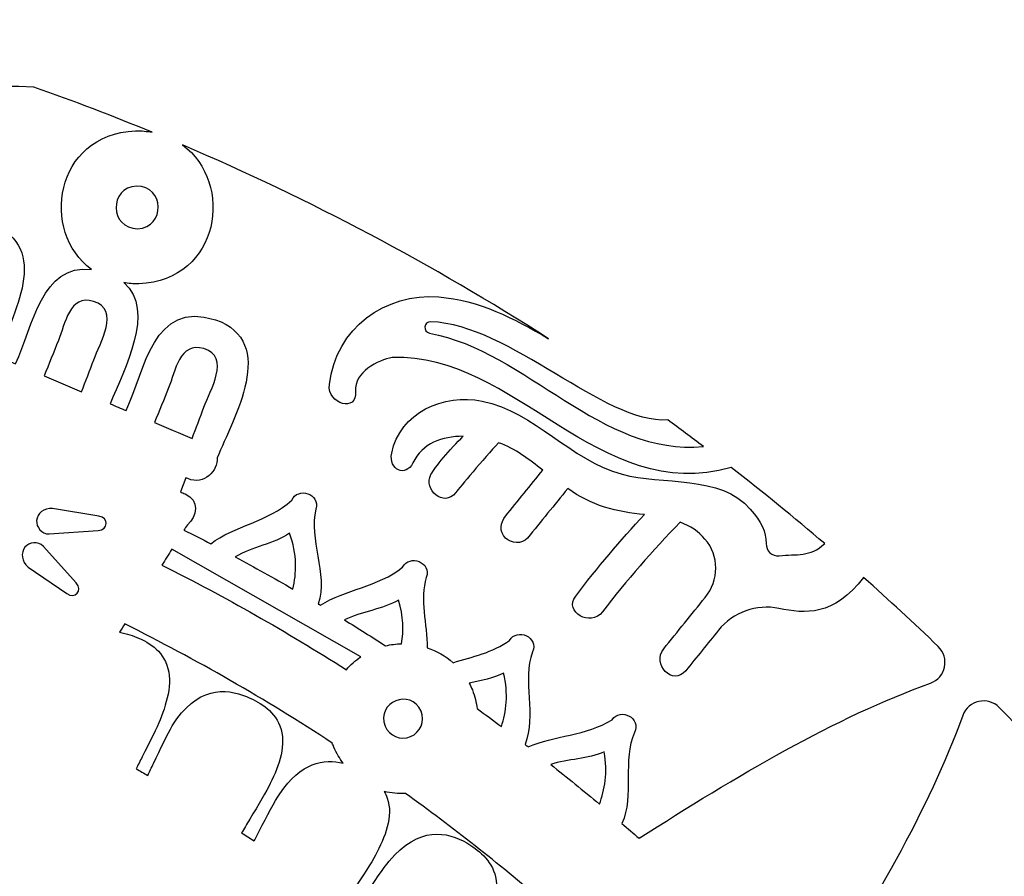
# Model space of a CAD drawing. Header units: millimetres. Extents: x -482 to 545, y -423 to 387.
# Tile 112 of 256: x 69 to 114, y -149 to -110. Entities that reach past the tile are written whole.
import ezdxf

# ---------------------------------------------------------------- set-up
doc = ezdxf.new("R2010")
doc.units = ezdxf.units.MM
doc.header["$MEASUREMENT"] = 0
doc.layers.add('Layer 1', color=7, linetype='Continuous')

msp = doc.modelspace()

# ---------------------------------------------------------------- linework, layer by layer
at = {"layer": 'Layer 1'}
for points, knots in [([(164.8517, -164.9184), (157.5595, -147.6771), (147.1194, -132.193), (133.8228, -118.8958), (133.8228, -118.8958), (120.5256, -105.5989), (105.0414, -95.1591), (87.8001, -87.8665), (87.8001, -87.8665), (69.9489, -80.3163), (50.9871, -76.488), (31.4411, -76.488), (31.4411, -76.488), (11.8951, -76.488), (-7.0667, -80.3163), (-24.9177, -87.8665), (-24.9177, -87.8665), (-42.159, -95.1591), (-57.6431, -105.5989), (-70.9402, -118.8958), (-70.9402, -118.8958), (-84.2368, -132.193), (-94.6769, -147.6771), (-101.9695, -164.9184), (-101.9695, -164.9184), (-109.5197, -182.7694), (-113.348, -201.7312), (-113.348, -221.2772), (-113.348, -221.2772), (-113.348, -240.8235), (-109.5197, -259.7853), (-101.9695, -277.6359), (-101.9695, -277.6359), (-94.6769, -294.8775), (-84.2368, -310.3617), (-70.9402, -323.6589), (-70.9402, -323.6589), (-59.3276, -335.2717), (-46.0452, -344.7025), (-31.382, -351.7633), (-31.382, -351.7633), (-31.382, -351.7637), (-31.3823, -351.7644), (-31.3823, -351.7644), (-31.3823, -351.7644), (-31.3594, -351.7757), (-31.3361, -351.7862), (-31.3128, -351.7975), (-31.3128, -351.7975), (-31.2811, -351.8127), (-31.2493, -351.8289), (-31.2172, -351.8445), (-31.2172, -351.8445), (-31.2169, -351.8441), (-31.2169, -351.8434), (-31.2165, -351.843), (-31.2165, -351.843), (-30.6909, -352.0956), (-30.1645, -352.3468), (-29.635, -352.593), (-29.635, -352.593), (-29.8026, -352.7423), (-29.9751, -352.8629), (-30.1095, -352.9335), (-30.1095, -352.9335), (-31.0398, -353.4245), (-29.4949, -354.5171), (-28.3325, -354.0334), (-28.3325, -354.0334), (-28.0168, -353.9022), (-27.7572, -353.736), (-27.5353, -353.548), (-27.5353, -353.548), (-27.156, -353.7173), (-26.7764, -353.8863), (-26.3954, -354.0525), (-26.3954, -354.0525), (-26.5535, -354.1809), (-26.7147, -354.3001), (-26.8777, -354.4056), (-26.8777, -354.4056), (-28.1636, -355.2378), (-26.986, -356.4602), (-25.6931, -355.6238), (-25.6931, -355.6238), (-25.2891, -355.3627), (-24.9215, -355.0999), (-24.5896, -354.8247), (-24.5896, -354.8247), (-24.1468, -355.0106), (-23.7034, -355.1948), (-23.2592, -355.3765), (-23.2592, -355.3765), (-24.5698, -356.1318), (-23.8928, -357.7863), (-22.3089, -356.9947), (-22.3089, -356.9947), (-21.8421, -356.7611), (-21.4562, -356.505), (-21.1302, -356.2252), (-21.1302, -356.2252), (-20.7337, -356.3801), (-20.3368, -356.5329), (-19.9396, -356.6839), (-19.9396, -356.6839), (-20.0543, -356.7812), (-20.1714, -356.8747), (-20.2956, -356.9604), (-20.2956, -356.9604), (-21.7846, -357.9927), (-21.278, -359.3188), (-19.8567, -358.7406), (-19.8567, -358.7406), (-19.082, -358.4255), (-18.4114, -357.9898), (-17.8476, -357.4614), (-17.8476, -357.4614), (-16.663, -357.8907), (-15.4741, -358.3045), (-14.2807, -358.7021), (-14.2807, -358.7021), (-13.7956, -359.7185), (-13.0848, -360.5884), (-12.0483, -361.174), (-12.0483, -361.174), (-10.4961, -362.051), (-8.5773, -362.2331), (-6.8378, -362.4359), (-6.8378, -362.4359), (-4.8478, -362.6684), (-3.3799, -362.7869), (-1.454, -362.7135), (-1.454, -362.7135), (-1.5892, -362.825), (-1.7275, -362.9393), (-1.8742, -363.0582), (-1.8742, -363.0582), (-2.2626, -363.3753), (-2.0386, -363.8643), (-1.345, -363.5934), (-1.345, -363.5934), (-0.4116, -363.2293), (0.4527, -362.831), (1.2659, -362.372), (1.2659, -362.372), (2.0896, -362.5453), (2.9648, -362.5872), (3.8154, -362.5689), (3.8154, -362.5689), (3.0978, -363.1153), (2.2755, -363.5976), (1.2899, -363.9888), (1.2899, -363.9888), (0.8376, -364.1687), (0.9829, -364.6326), (1.413, -364.5748), (1.413, -364.5748), (2.4346, -364.4369), (3.4443, -364.1913), (4.401, -363.8407), (4.401, -363.8407), (5.1665, -364.0125), (5.98, -364.0671), (6.7791, -364.0619), (6.7791, -364.0619), (6.2397, -364.3282), (5.5997, -364.5914), (4.8106, -364.8722), (4.8106, -364.8722), (4.5008, -364.99), (4.5929, -365.4962), (4.9482, -365.45), (4.9482, -365.45), (6.7403, -365.2183), (8.4576, -365.1431), (9.9654, -364.4848), (9.9654, -364.4848), (10.4197, -364.5529), (10.8748, -364.6171), (11.3303, -364.6803), (11.3303, -364.6803), (11.0269, -364.9357), (10.7203, -365.178), (10.4152, -365.4038), (10.4152, -365.4038), (9.9424, -365.7545), (10.074, -366.4974), (10.7478, -366.5384), (10.7478, -366.5384), (12.1618, -366.6234), (19.1492, -367.8909), (22.6354, -367.9234), (22.6354, -367.9234), (22.6336, -368.2257), (22.9268, -368.5188), (23.2337, -368.2966), (23.2337, -368.2966), (23.662, -368.0003), (24.0444, -367.6993), (24.4014, -367.3903), (24.4014, -367.3903), (24.6198, -367.4083), (24.8378, -367.427), (25.0558, -367.4432), (25.0558, -367.4432), (24.9556, -367.536), (24.8547, -367.6291), (24.7496, -367.7226), (24.7496, -367.7226), (24.3485, -368.0821), (24.9408, -368.6705), (25.3401, -368.3132), (25.3401, -368.3132), (25.6386, -368.0465), (25.9162, -367.7837), (26.1797, -367.5177), (26.1797, -367.5177), (26.409, -367.5318), (26.6387, -367.5452), (26.868, -367.5575), (26.868, -367.5575), (26.765, -367.65), (26.6581, -367.7389), (26.5473, -367.8249), (26.5473, -367.8249), (26.1229, -368.1537), (26.7177, -368.7404), (27.1379, -368.4155), (27.1379, -368.4155), (27.4494, -368.1742), (27.7288, -367.9029), (27.9821, -367.6119), (27.9821, -367.6119), (28.1186, -367.6171), (28.2548, -367.621), (28.391, -367.6263), (28.391, -367.6263), (28.3285, -367.705), (28.265, -367.784), (28.1983, -367.8609), (28.1983, -367.8609), (27.848, -368.2656), (28.4365, -368.8582), (28.7885, -368.4515), (28.7885, -368.4515), (29.0065, -368.2003), (29.1953, -367.9354), (29.3657, -367.6612), (29.3657, -367.6612), (30.7524, -367.6979), (32.1392, -367.7029), (33.5256, -367.6754), (33.5256, -367.6754), (33.6939, -367.9445), (33.8798, -368.2045), (34.0936, -368.4515), (34.0936, -368.4515), (34.446, -368.8582), (35.0345, -368.2656), (34.6838, -367.8609), (34.6838, -367.8609), (34.6228, -367.7904), (34.5649, -367.7173), (34.5067, -367.645), (34.5067, -367.645), (34.6439, -367.6411), (34.7808, -367.6369), (34.9173, -367.632), (34.9173, -367.632), (35.1668, -367.9156), (35.4405, -368.1798), (35.7446, -368.4155), (35.7446, -368.4155), (36.1644, -368.7404), (36.7595, -368.1537), (36.3352, -367.8249), (36.3352, -367.8249), (36.2357, -367.748), (36.1408, -367.6679), (36.048, -367.5857), (36.048, -367.5857), (36.2759, -367.5748), (36.5041, -367.5607), (36.732, -367.548), (36.732, -367.548), (36.9867, -367.8038), (37.2552, -368.0564), (37.542, -368.3132), (37.542, -368.3132), (37.9417, -368.6705), (38.534, -368.0821), (38.1326, -367.7226), (38.1326, -367.7226), (38.0415, -367.6415), (37.9548, -367.5607), (37.8673, -367.4806), (37.8673, -367.4806), (38.0863, -367.4655), (38.3051, -367.4457), (38.5241, -367.4288), (38.5241, -367.4288), (38.8688, -367.7244), (39.2382, -368.0126), (39.6488, -368.2966), (39.6488, -368.2966), (39.9557, -368.5188), (40.2489, -368.2257), (40.2468, -367.9234), (40.2468, -367.9234), (43.7333, -367.8909), (50.7204, -366.6234), (52.1347, -366.5384), (52.1347, -366.5384), (52.8085, -366.4974), (52.9401, -365.7545), (52.4673, -365.4038), (52.4673, -365.4038), (52.1622, -365.178), (51.8556, -364.9357), (51.5522, -364.6803), (51.5522, -364.6803), (52.0073, -364.6171), (52.4627, -364.5529), (52.9171, -364.4848), (52.9171, -364.4848), (52.9171, -364.4848), (57.9343, -365.45), (57.9343, -365.45), (57.9343, -365.45), (58.2896, -365.4962), (58.3816, -364.99), (58.0719, -364.8722), (58.0719, -364.8722), (57.2827, -364.5914), (56.6425, -364.3282), (56.1034, -364.0619), (56.1034, -364.0619), (56.9025, -364.0671), (57.716, -364.0125), (58.4815, -363.8407), (58.4815, -363.8407), (59.4382, -364.1913), (60.4475, -364.4369), (61.4695, -364.5748), (61.4695, -364.5748), (61.8995, -364.6326), (62.0445, -364.1687), (61.5923, -363.9888), (61.5923, -363.9888), (60.607, -363.5976), (59.7846, -363.1153), (59.0671, -362.5689), (59.0671, -362.5689), (59.9176, -362.5872), (60.7929, -362.5453), (61.6166, -362.372), (61.6166, -362.372), (62.4298, -362.831), (63.2937, -363.2293), (64.2272, -363.5934), (64.2272, -363.5934), (64.9211, -363.8643), (65.1448, -363.3753), (64.7563, -363.0582), (64.7563, -363.0582), (64.6099, -362.9393), (64.4717, -362.825), (64.3365, -362.7135), (64.3365, -362.7135), (66.262, -362.7869), (67.7299, -362.6684), (69.7203, -362.4359), (69.7203, -362.4359), (71.4598, -362.2331), (73.3782, -362.051), (74.9308, -361.174), (74.9308, -361.174), (75.9673, -360.5884), (76.6781, -359.7185), (77.1632, -358.7021), (77.1632, -358.7021), (78.3563, -358.3045), (79.5455, -357.8907), (80.7301, -357.4614), (80.7301, -357.4614), (81.2939, -357.9898), (81.9645, -358.4255), (82.7392, -358.7406), (82.7392, -358.7406), (84.1605, -359.3188), (84.6668, -357.9927), (83.1777, -356.9604), (83.1777, -356.9604), (83.0539, -356.8747), (82.9364, -356.7812), (82.8221, -356.6839), (82.8221, -356.6839), (83.2193, -356.5329), (83.6162, -356.3801), (84.0124, -356.2252), (84.0124, -356.2252), (84.3387, -356.505), (84.7246, -356.7611), (85.1913, -356.9947), (85.1913, -356.9947), (86.775, -357.7863), (87.4519, -356.1318), (86.1417, -355.3765), (86.1417, -355.3765), (86.5855, -355.1948), (87.029, -355.0106), (87.4721, -354.8247), (87.4721, -354.8247), (87.804, -355.0999), (88.1716, -355.3627), (88.5755, -355.6238), (88.5755, -355.6238), (89.8681, -356.4602), (91.046, -355.2378), (89.7598, -354.4056), (89.7598, -354.4056), (89.5968, -354.3001), (89.436, -354.1809), (89.2779, -354.0525), (89.2779, -354.0525), (89.6589, -353.8863), (90.0385, -353.7173), (90.4174, -353.548), (90.4174, -353.548), (90.6396, -353.736), (90.8993, -353.9022), (91.2147, -354.0334), (91.2147, -354.0334), (92.3774, -354.5171), (93.9222, -353.4245), (92.9916, -352.9335), (92.9916, -352.9335), (92.8572, -352.8629), (92.6851, -352.7423), (92.5175, -352.593), (92.5175, -352.593), (107.8743, -345.4482), (121.7501, -335.7317), (133.8228, -323.6589), (133.8228, -323.6589), (147.1194, -310.3617), (157.5595, -294.8775), (164.8517, -277.6359), (164.8517, -277.6359), (172.4022, -259.7853), (176.2306, -240.8235), (176.2306, -221.2772), (176.2306, -221.2772), (176.2306, -201.7312), (172.4022, -182.7694), (164.8517, -164.9184)], [0, 0, 0, 0, 0.0086957, 0.0086957, 0.0086957, 0.0086957, 0.0173913, 0.0173913, 0.0173913, 0.0173913, 0.026087, 0.026087, 0.026087, 0.026087, 0.0347826, 0.0347826, 0.0347826, 0.0347826, 0.0434783, 0.0434783, 0.0434783, 0.0434783, 0.0521739, 0.0521739, 0.0521739, 0.0521739, 0.0608696, 0.0608696, 0.0608696, 0.0608696, 0.0695652, 0.0695652, 0.0695652, 0.0695652, 0.0782609, 0.0782609, 0.0782609, 0.0782609, 0.0869565, 0.0869565, 0.0869565, 0.0869565, 0.0956522, 0.0956522, 0.0956522, 0.0956522, 0.1043478, 0.1043478, 0.1043478, 0.1043478, 0.1130435, 0.1130435, 0.1130435, 0.1130435, 0.1217391, 0.1217391, 0.1217391, 0.1217391, 0.1304348, 0.1304348, 0.1304348, 0.1304348, 0.1391304, 0.1391304, 0.1391304, 0.1391304, 0.1478261, 0.1478261, 0.1478261, 0.1478261, 0.1565217, 0.1565217, 0.1565217, 0.1565217, 0.1652174, 0.1652174, 0.1652174, 0.1652174, 0.173913, 0.173913, 0.173913, 0.173913, 0.1826087, 0.1826087, 0.1826087, 0.1826087, 0.1913043, 0.1913043, 0.1913043, 0.1913043, 0.2, 0.2, 0.2, 0.2, 0.2086957, 0.2086957, 0.2086957, 0.2086957, 0.2173913, 0.2173913, 0.2173913, 0.2173913, 0.226087, 0.226087, 0.226087, 0.226087, 0.2347826, 0.2347826, 0.2347826, 0.2347826, 0.2434783, 0.2434783, 0.2434783, 0.2434783, 0.2521739, 0.2521739, 0.2521739, 0.2521739, 0.2608696, 0.2608696, 0.2608696, 0.2608696, 0.2695652, 0.2695652, 0.2695652, 0.2695652, 0.2782609, 0.2782609, 0.2782609, 0.2782609, 0.2869565, 0.2869565, 0.2869565, 0.2869565, 0.2956522, 0.2956522, 0.2956522, 0.2956522, 0.3043478, 0.3043478, 0.3043478, 0.3043478, 0.3130435, 0.3130435, 0.3130435, 0.3130435, 0.3217391, 0.3217391, 0.3217391, 0.3217391, 0.3304348, 0.3304348, 0.3304348, 0.3304348, 0.3391304, 0.3391304, 0.3391304, 0.3391304, 0.3478261, 0.3478261, 0.3478261, 0.3478261, 0.3565217, 0.3565217, 0.3565217, 0.3565217, 0.3652174, 0.3652174, 0.3652174, 0.3652174, 0.373913, 0.373913, 0.373913, 0.373913, 0.3826087, 0.3826087, 0.3826087, 0.3826087, 0.3913043, 0.3913043, 0.3913043, 0.3913043, 0.4, 0.4, 0.4, 0.4, 0.4086957, 0.4086957, 0.4086957, 0.4086957, 0.4173913, 0.4173913, 0.4173913, 0.4173913, 0.426087, 0.426087, 0.426087, 0.426087, 0.4347826, 0.4347826, 0.4347826, 0.4347826, 0.4434783, 0.4434783, 0.4434783, 0.4434783, 0.4521739, 0.4521739, 0.4521739, 0.4521739, 0.4608696, 0.4608696, 0.4608696, 0.4608696, 0.4695652, 0.4695652, 0.4695652, 0.4695652, 0.4782609, 0.4782609, 0.4782609, 0.4782609, 0.4869565, 0.4869565, 0.4869565, 0.4869565, 0.4956522, 0.4956522, 0.4956522, 0.4956522, 0.5043478, 0.5043478, 0.5043478, 0.5043478, 0.5130435, 0.5130435, 0.5130435, 0.5130435, 0.5217391, 0.5217391, 0.5217391, 0.5217391, 0.5304348, 0.5304348, 0.5304348, 0.5304348, 0.5391304, 0.5391304, 0.5391304, 0.5391304, 0.5478261, 0.5478261, 0.5478261, 0.5478261, 0.5565217, 0.5565217, 0.5565217, 0.5565217, 0.5652174, 0.5652174, 0.5652174, 0.5652174, 0.573913, 0.573913, 0.573913, 0.573913, 0.5826087, 0.5826087, 0.5826087, 0.5826087, 0.5913043, 0.5913043, 0.5913043, 0.5913043, 0.6, 0.6, 0.6, 0.6, 0.6086957, 0.6086957, 0.6086957, 0.6086957, 0.6173913, 0.6173913, 0.6173913, 0.6173913, 0.626087, 0.626087, 0.626087, 0.626087, 0.6347826, 0.6347826, 0.6347826, 0.6347826, 0.6434783, 0.6434783, 0.6434783, 0.6434783, 0.6521739, 0.6521739, 0.6521739, 0.6521739, 0.6608696, 0.6608696, 0.6608696, 0.6608696, 0.6695652, 0.6695652, 0.6695652, 0.6695652, 0.6782609, 0.6782609, 0.6782609, 0.6782609, 0.6869565, 0.6869565, 0.6869565, 0.6869565, 0.6956522, 0.6956522, 0.6956522, 0.6956522, 0.7043478, 0.7043478, 0.7043478, 0.7043478, 0.7130435, 0.7130435, 0.7130435, 0.7130435, 0.7217391, 0.7217391, 0.7217391, 0.7217391, 0.7304348, 0.7304348, 0.7304348, 0.7304348, 0.7391304, 0.7391304, 0.7391304, 0.7391304, 0.7478261, 0.7478261, 0.7478261, 0.7478261, 0.7565217, 0.7565217, 0.7565217, 0.7565217, 0.7652174, 0.7652174, 0.7652174, 0.7652174, 0.773913, 0.773913, 0.773913, 0.773913, 0.7826087, 0.7826087, 0.7826087, 0.7826087, 0.7913043, 0.7913043, 0.7913043, 0.7913043, 0.8, 0.8, 0.8, 0.8, 0.8086957, 0.8086957, 0.8086957, 0.8086957, 0.8173913, 0.8173913, 0.8173913, 0.8173913, 0.826087, 0.826087, 0.826087, 0.826087, 0.8347826, 0.8347826, 0.8347826, 0.8347826, 0.8434783, 0.8434783, 0.8434783, 0.8434783, 0.8521739, 0.8521739, 0.8521739, 0.8521739, 0.8608696, 0.8608696, 0.8608696, 0.8608696, 0.8695652, 0.8695652, 0.8695652, 0.8695652, 0.8782609, 0.8782609, 0.8782609, 0.8782609, 0.8869565, 0.8869565, 0.8869565, 0.8869565, 0.8956522, 0.8956522, 0.8956522, 0.8956522, 0.9043478, 0.9043478, 0.9043478, 0.9043478, 0.9130435, 0.9130435, 0.9130435, 0.9130435, 0.9217391, 0.9217391, 0.9217391, 0.9217391, 0.9304348, 0.9304348, 0.9304348, 0.9304348, 0.9391304, 0.9391304, 0.9391304, 0.9391304, 0.9478261, 0.9478261, 0.9478261, 0.9478261, 0.9565217, 0.9565217, 0.9565217, 0.9565217, 0.9652174, 0.9652174, 0.9652174, 0.9652174, 0.973913, 0.973913, 0.973913, 0.973913, 0.9826087, 0.9826087, 0.9826087, 0.9826087, 1, 1, 1, 1]), ([(74.2665, -114.9069), (70.5073, -115.0829), (69.8854, -119.572), (72.2433, -121.295), (72.2433, -121.295), (69.9252, -121.0223), (69.5711, -123.8858), (68.7498, -125.6395), (68.7498, -125.6395), (68.4616, -125.5181), (68.1741, -125.3964), (67.8865, -125.2747), (67.8865, -125.2747), (68.6281, -123.4378), (70.4258, -120.2113), (67.6452, -119.2581), (67.6452, -119.2581), (66.5171, -118.8714), (65.2273, -119.2849), (64.7645, -120.3898), (64.7645, -120.3898), (64.315, -121.5077), (63.831, -122.6232), (63.4295, -123.7574), (63.4295, -123.7574), (62.8383, -124.0675), (62.5913, -124.9678), (63.3569, -125.2913), (63.3569, -125.2913), (63.4969, -125.3505), (63.6373, -125.4098), (63.7774, -125.4694), (63.7774, -125.4694), (63.7774, -125.4694), (63.4733, -126.2508), (63.4733, -126.2508), (63.4733, -126.2508), (63.4094, -126.2254), (63.3459, -126.1993), (63.2824, -126.1739), (63.2824, -126.1739), (62.6979, -125.97), (62.1024, -126.2582), (61.9571, -126.8643), (61.9571, -126.8643), (61.9278, -127.0146), (61.8988, -127.1649), (61.8696, -127.3148), (61.8696, -127.3148), (61.8385, -127.3049), (61.8075, -127.2961), (61.7764, -127.2859), (61.7764, -127.2859), (61.7796, -127.2552), (61.7831, -127.2263), (61.787, -127.2001), (61.787, -127.2001), (62.0174, -125.6493), (60.6617, -124.2926), (60.6959, -122.8081), (60.6959, -122.8081), (60.6295, -121.8598), (59.6019, -122.1706), (59.3581, -122.8303), (59.3581, -122.8303), (58.5168, -124.0795), (56.9504, -124.5063), (56.187, -125.6885), (56.187, -125.6885), (56.1433, -125.6776), (56.1002, -125.6659), (56.0565, -125.6546), (56.0565, -125.6546), (58.0102, -119.1932), (62.2245, -112.3461), (69.5845, -112.895), (69.5845, -112.895), (71.4231, -113.5441), (73.2396, -114.2402), (75.0345, -114.9789), (75.0345, -114.9789), (74.7936, -114.9341), (74.5382, -114.908), (74.2665, -114.9069)], [0, 0, 0, 0, 0.0454545, 0.0454545, 0.0454545, 0.0454545, 0.0909091, 0.0909091, 0.0909091, 0.0909091, 0.1363636, 0.1363636, 0.1363636, 0.1363636, 0.1818182, 0.1818182, 0.1818182, 0.1818182, 0.2272727, 0.2272727, 0.2272727, 0.2272727, 0.2727273, 0.2727273, 0.2727273, 0.2727273, 0.3181818, 0.3181818, 0.3181818, 0.3181818, 0.3636364, 0.3636364, 0.3636364, 0.3636364, 0.4090909, 0.4090909, 0.4090909, 0.4090909, 0.4545455, 0.4545455, 0.4545455, 0.4545455, 0.5, 0.5, 0.5, 0.5, 0.5454545, 0.5454545, 0.5454545, 0.5454545, 0.5909091, 0.5909091, 0.5909091, 0.5909091, 0.6363636, 0.6363636, 0.6363636, 0.6363636, 0.6818182, 0.6818182, 0.6818182, 0.6818182, 0.7272727, 0.7272727, 0.7272727, 0.7272727, 0.7727273, 0.7727273, 0.7727273, 0.7727273, 0.8181818, 0.8181818, 0.8181818, 0.8181818, 0.8636364, 0.8636364, 0.8636364, 0.8636364, 0.9090909, 0.9090909, 0.9090909, 0.9090909, 1, 1, 1, 1]), ([(93.2731, -124.4838), (91.6846, -123.5436), (90.0625, -122.7033), (88.2242, -122.5579), (88.2242, -122.5579), (85.7692, -122.3636), (83.4818, -123.9899), (83.1869, -126.5902), (83.1869, -126.5902), (83.0831, -127.5032), (84.4844, -127.8824), (84.3941, -126.9017), (84.3941, -126.9017), (84.3119, -126.0166), (85.4323, -125.468), (86.0839, -125.3424), (86.0839, -125.3424), (91.7273, -125.1389), (95.5789, -132.1609), (101.6805, -130.4125), (101.6805, -130.4125), (103.1428, -131.545), (104.5761, -132.7134), (105.9812, -133.9139), (105.9812, -133.9139), (105.3039, -134.5467), (104.6929, -134.382), (103.8868, -134.472), (103.8868, -134.472), (103.5538, -134.509), (103.2793, -134.2465), (103.2853, -133.9114), (103.2853, -133.9114), (103.2959, -133.3678), (103.0652, -132.9268), (102.5526, -132.3218), (102.5526, -132.3218), (101.2029, -130.7293), (98.4646, -131.2197), (96.6633, -130.7219), (96.6633, -130.7219), (94.2154, -130.0457), (92.6893, -127.8711), (90.2167, -127.3547), (90.2167, -127.3547), (88.457, -126.9874), (86.4232, -127.88), (86.0546, -129.7571), (86.0546, -129.7571), (85.9071, -130.5071), (86.6988, -130.8877), (87.0304, -130.1949), (87.0304, -130.1949), (87.4569, -129.3045), (88.3716, -128.9686), (89.3478, -128.9743), (89.3478, -128.9743), (88.7406, -129.5585), (88.0277, -130.4118), (87.8591, -130.7357), (87.8591, -130.7357), (87.4996, -131.4261), (88.4471, -132.2745), (89.0035, -131.5612), (89.0035, -131.5612), (89.1816, -131.3326), (90.2886, -130.003), (90.9755, -129.2717), (90.9755, -129.2717), (91.7668, -129.5493), (92.3594, -130.0368), (93.0153, -130.5297), (93.0153, -130.5297), (92.4406, -131.2356), (91.8656, -131.9411), (91.2909, -132.647), (91.2909, -132.647), (91.045, -132.949), (91.0009, -133.3628), (91.2909, -133.6592), (91.2909, -133.6592), (91.5399, -133.9139), (92.0596, -133.958), (92.303, -133.6592), (92.303, -133.6592), (92.9221, -132.8989), (93.5412, -132.1383), (94.1607, -131.3781), (94.1607, -131.3781), (95.1686, -132.1426), (96.4781, -132.4876), (97.6917, -132.5691), (97.6917, -132.5691), (96.5716, -133.7668), (95.5172, -135.0205), (94.5216, -136.3283), (94.5216, -136.3283), (93.9635, -137.061), (95.206, -137.775), (95.757, -137.0508), (95.757, -137.0508), (96.8609, -135.6016), (98.0603, -134.2321), (99.331, -132.9286), (99.331, -132.9286), (99.7985, -133.0968), (100.1819, -133.3748), (100.4716, -133.7057), (100.4716, -133.7057), (101.1355, -134.4649), (101.1164, -135.6065), (100.4829, -136.3911), (100.4829, -136.3911), (99.8457, -137.1795), (99.209, -137.968), (98.5722, -138.7564), (98.5722, -138.7564), (97.9982, -139.4669), (99.0051, -140.4858), (99.5843, -139.7686), (99.5843, -139.7686), (100.0874, -139.1463), (100.5905, -138.5233), (101.0932, -137.9003), (101.0932, -137.9003), (101.7617, -137.0733), (102.8355, -136.6825), (103.8769, -136.8984), (103.8769, -136.8984), (105.058, -137.1439), (106.4028, -137.2705), (107.7716, -135.4731), (107.7716, -135.4731), (108.9354, -136.5096), (110.0812, -137.5655), (111.202, -138.6474), (111.202, -138.6474), (111.7453, -139.1724), (111.552, -140.0832), (110.8411, -140.3379), (110.8411, -140.3379), (106.503, -141.8951), (101.8774, -144.6362), (97.4405, -147.4792), (97.4405, -147.4792), (97.1801, -147.2489), (96.9142, -147.0259), (96.6513, -146.7991), (96.6513, -146.7991), (97.2331, -145.5012), (96.6531, -143.8703), (97.2253, -142.6105), (97.2253, -142.6105), (97.5604, -141.9498), (96.5794, -141.4439), (96.1963, -142.0189), (96.1963, -142.0189), (95.0046, -142.7711), (93.5293, -142.7337), (92.3397, -143.2745), (92.3397, -143.2745), (92.2899, -143.236), (92.2416, -143.1969), (92.1919, -143.1588), (92.1919, -143.1588), (92.7288, -141.8217), (92.0359, -140.2064), (92.5394, -138.9018), (92.5394, -138.9018), (92.836, -138.2227), (91.8278, -137.7743), (91.4786, -138.3705), (91.4786, -138.3705), (90.6957, -138.93), (89.7598, -139.1304), (88.8772, -139.3946), (88.8772, -139.3946), (88.5311, -139.087), (88.1268, -138.857), (87.6932, -138.7095), (87.6932, -138.7095), (87.6925, -137.6205), (87.3246, -136.4761), (87.6484, -135.4693), (87.6484, -135.4693), (87.9056, -134.7743), (86.8727, -134.3845), (86.5584, -135.0001), (86.5584, -135.0001), (85.4288, -135.9102), (83.9044, -136.0238), (82.7738, -136.7516), (82.7738, -136.7516), (82.742, -136.7329), (82.7099, -136.7132), (82.6778, -136.6941), (82.6778, -136.6941), (83.1322, -135.277), (82.2086, -133.7107), (82.5681, -132.3239), (82.5681, -132.3239), (82.7843, -131.6152), (81.7313, -131.2853), (81.453, -131.9178), (81.453, -131.9178), (80.3604, -132.9067), (78.8152, -133.0993), (77.7252, -133.922), (77.7252, -133.922), (77.3173, -133.7085), (76.9078, -133.4983), (76.4968, -133.2905), (76.4968, -133.2905), (76.5479, -133.2083), (76.6005, -133.1268), (76.6517, -133.045), (76.6517, -133.045), (77.1078, -132.6671), (77.233, -131.9168), (76.549, -131.6268), (76.549, -131.6268), (76.4767, -131.5958), (76.4037, -131.5658), (76.3313, -131.5351), (76.3313, -131.5351), (76.3313, -131.5351), (76.5846, -130.8839), (76.5846, -130.8839), (76.5846, -130.8839), (76.6164, -130.8973), (76.6478, -130.9107), (76.6792, -130.9237), (76.6792, -130.9237), (77.4225, -131.238), (78.0748, -130.5522), (78.0229, -129.9642), (78.0229, -129.9642), (78.7676, -128.1445), (80.8543, -124.6242), (77.9435, -123.6064), (77.9435, -123.6064), (75.062, -122.7082), (74.7184, -125.8896), (73.8337, -127.7889), (73.8337, -127.7889), (73.5888, -127.6852), (73.344, -127.5819), (73.0992, -127.4785), (73.0992, -127.4785), (73.7395, -125.8797), (75.2187, -123.1937), (73.7229, -121.8993), (73.7229, -121.8993), (73.943, -121.936), (74.1727, -121.96), (74.4175, -121.9607), (74.4175, -121.9607), (78.1824, -121.7843), (78.8011, -117.2807), (76.4298, -115.5638), (76.4298, -115.5638), (82.312, -118.0756), (87.9409, -121.0678), (93.2731, -124.4838)], [0, 0, 0, 0, 0.0149254, 0.0149254, 0.0149254, 0.0149254, 0.0298507, 0.0298507, 0.0298507, 0.0298507, 0.0447761, 0.0447761, 0.0447761, 0.0447761, 0.0597015, 0.0597015, 0.0597015, 0.0597015, 0.0746269, 0.0746269, 0.0746269, 0.0746269, 0.0895522, 0.0895522, 0.0895522, 0.0895522, 0.1044776, 0.1044776, 0.1044776, 0.1044776, 0.119403, 0.119403, 0.119403, 0.119403, 0.1343284, 0.1343284, 0.1343284, 0.1343284, 0.1492537, 0.1492537, 0.1492537, 0.1492537, 0.1641791, 0.1641791, 0.1641791, 0.1641791, 0.1791045, 0.1791045, 0.1791045, 0.1791045, 0.1940299, 0.1940299, 0.1940299, 0.1940299, 0.2089552, 0.2089552, 0.2089552, 0.2089552, 0.2238806, 0.2238806, 0.2238806, 0.2238806, 0.238806, 0.238806, 0.238806, 0.238806, 0.2537313, 0.2537313, 0.2537313, 0.2537313, 0.2686567, 0.2686567, 0.2686567, 0.2686567, 0.2835821, 0.2835821, 0.2835821, 0.2835821, 0.2985075, 0.2985075, 0.2985075, 0.2985075, 0.3134328, 0.3134328, 0.3134328, 0.3134328, 0.3283582, 0.3283582, 0.3283582, 0.3283582, 0.3432836, 0.3432836, 0.3432836, 0.3432836, 0.358209, 0.358209, 0.358209, 0.358209, 0.3731343, 0.3731343, 0.3731343, 0.3731343, 0.3880597, 0.3880597, 0.3880597, 0.3880597, 0.4029851, 0.4029851, 0.4029851, 0.4029851, 0.4179104, 0.4179104, 0.4179104, 0.4179104, 0.4328358, 0.4328358, 0.4328358, 0.4328358, 0.4477612, 0.4477612, 0.4477612, 0.4477612, 0.4626866, 0.4626866, 0.4626866, 0.4626866, 0.4776119, 0.4776119, 0.4776119, 0.4776119, 0.4925373, 0.4925373, 0.4925373, 0.4925373, 0.5074627, 0.5074627, 0.5074627, 0.5074627, 0.5223881, 0.5223881, 0.5223881, 0.5223881, 0.5373134, 0.5373134, 0.5373134, 0.5373134, 0.5522388, 0.5522388, 0.5522388, 0.5522388, 0.5671642, 0.5671642, 0.5671642, 0.5671642, 0.5820896, 0.5820896, 0.5820896, 0.5820896, 0.5970149, 0.5970149, 0.5970149, 0.5970149, 0.6119403, 0.6119403, 0.6119403, 0.6119403, 0.6268657, 0.6268657, 0.6268657, 0.6268657, 0.641791, 0.641791, 0.641791, 0.641791, 0.6567164, 0.6567164, 0.6567164, 0.6567164, 0.6716418, 0.6716418, 0.6716418, 0.6716418, 0.6865672, 0.6865672, 0.6865672, 0.6865672, 0.7014925, 0.7014925, 0.7014925, 0.7014925, 0.7164179, 0.7164179, 0.7164179, 0.7164179, 0.7313433, 0.7313433, 0.7313433, 0.7313433, 0.7462687, 0.7462687, 0.7462687, 0.7462687, 0.761194, 0.761194, 0.761194, 0.761194, 0.7761194, 0.7761194, 0.7761194, 0.7761194, 0.7910448, 0.7910448, 0.7910448, 0.7910448, 0.8059701, 0.8059701, 0.8059701, 0.8059701, 0.8208955, 0.8208955, 0.8208955, 0.8208955, 0.8358209, 0.8358209, 0.8358209, 0.8358209, 0.8507463, 0.8507463, 0.8507463, 0.8507463, 0.8656716, 0.8656716, 0.8656716, 0.8656716, 0.880597, 0.880597, 0.880597, 0.880597, 0.8955224, 0.8955224, 0.8955224, 0.8955224, 0.9104478, 0.9104478, 0.9104478, 0.9104478, 0.9253731, 0.9253731, 0.9253731, 0.9253731, 0.9402985, 0.9402985, 0.9402985, 0.9402985, 0.9552239, 0.9552239, 0.9552239, 0.9552239, 0.9701493, 0.9701493, 0.9701493, 0.9701493, 1, 1, 1, 1]), ([(74.3632, -119.4154), (73.0724, -119.421), (73.0315, -117.5016), (74.3209, -117.4518), (74.3209, -117.4518), (75.612, -117.4462), (75.6529, -119.3657), (74.3632, -119.4154)], [0, 0, 0, 0, 0.3333333, 0.3333333, 0.3333333, 0.3333333, 1, 1, 1, 1]), ([(70.0593, -126.1933), (70.2791, -125.6511), (70.4989, -125.1089), (70.7172, -124.566), (70.7172, -124.566), (71.0203, -123.8138), (71.2228, -122.4235), (72.3393, -122.7622), (72.3393, -122.7622), (73.5776, -123.1386), (72.6236, -124.6986), (72.3435, -125.45), (72.3435, -125.45), (72.1604, -125.9421), (71.9738, -126.4329), (71.7861, -126.9232), (71.7861, -126.9232), (71.2104, -126.6802), (70.635, -126.4367), (70.0593, -126.1933)], [0, 0, 0, 0, 0.1666667, 0.1666667, 0.1666667, 0.1666667, 0.3333333, 0.3333333, 0.3333333, 0.3333333, 0.5, 0.5, 0.5, 0.5, 0.6666667, 0.6666667, 0.6666667, 0.6666667, 1, 1, 1, 1]), ([(98.7578, -128.2232), (99.3085, -128.6222), (99.8542, -129.0282), (100.3975, -129.4368), (100.3975, -129.4368), (95.7087, -129.9296), (92.2607, -125.0517), (87.7991, -124.2252), (87.7991, -124.2252), (87.4837, -124.1666), (87.5296, -123.6928), (87.8502, -123.7027), (87.8502, -123.7027), (91.5043, -123.8174), (95.8237, -128.4193), (98.7578, -128.2232)], [0, 0, 0, 0, 0.2, 0.2, 0.2, 0.2, 0.4, 0.4, 0.4, 0.4, 0.6, 0.6, 0.6, 0.6, 1, 1, 1, 1]), ([(75.1428, -128.3428), (75.3591, -127.8094), (75.5753, -127.2756), (75.7905, -126.7419), (75.7905, -126.7419), (76.0932, -125.9898), (76.2957, -124.5995), (77.4122, -124.9381), (77.4122, -124.9381), (78.6508, -125.3146), (77.6966, -126.8745), (77.4165, -127.626), (77.4165, -127.626), (77.2366, -128.1089), (77.0535, -128.5908), (76.8693, -129.0723), (76.8693, -129.0723), (76.2939, -128.8289), (75.7186, -128.5859), (75.1428, -128.3428)], [0, 0, 0, 0, 0.1666667, 0.1666667, 0.1666667, 0.1666667, 0.3333333, 0.3333333, 0.3333333, 0.3333333, 0.5, 0.5, 0.5, 0.5, 0.6666667, 0.6666667, 0.6666667, 0.6666667, 1, 1, 1, 1]), ([(70.4541, -132.2953), (70.4541, -132.2953), (72.5781, -132.647), (72.5781, -132.647), (72.5781, -132.647), (73.0565, -132.7155), (73.017, -133.2849), (72.5527, -133.3113), (72.5527, -133.3113), (72.5527, -133.3113), (70.2978, -133.4701), (70.2978, -133.4701), (70.2978, -133.4701), (69.9408, -133.4799), (69.6921, -133.1466), (69.7146, -132.8499), (69.7146, -132.8499), (69.7386, -132.537), (70.0547, -132.2604), (70.4541, -132.2953)], [0, 0, 0, 0, 0.1666667, 0.1666667, 0.1666667, 0.1666667, 0.3333333, 0.3333333, 0.3333333, 0.3333333, 0.5, 0.5, 0.5, 0.5, 0.6666667, 0.6666667, 0.6666667, 0.6666667, 1, 1, 1, 1]), ([(78.8544, -134.5213), (79.6136, -134.0691), (80.6328, -133.9206), (81.3531, -133.4387), (81.3531, -133.4387), (81.7204, -134.4141), (81.671, -135.283), (81.5112, -136.0076), (81.5112, -136.0076), (80.6335, -135.4996), (79.7487, -135.0032), (78.8544, -134.5213)], [0, 0, 0, 0, 0.25, 0.25, 0.25, 0.25, 0.5, 0.5, 0.5, 0.5, 1, 1, 1, 1]), ([(70.03, -134.0409), (70.03, -134.0409), (71.5417, -135.7204), (71.5417, -135.7204), (71.5417, -135.7204), (71.8571, -136.0612), (71.4902, -136.4969), (71.0989, -136.214), (71.0989, -136.214), (71.0989, -136.214), (69.3273, -134.9912), (69.3273, -134.9912), (69.3273, -134.9912), (69.0158, -134.7387), (68.9802, -134.3213), (69.1805, -134.0804), (69.1805, -134.0804), (69.37, -133.8525), (69.7806, -133.7862), (70.03, -134.0409)], [0, 0, 0, 0, 0.1666667, 0.1666667, 0.1666667, 0.1666667, 0.3333333, 0.3333333, 0.3333333, 0.3333333, 0.5, 0.5, 0.5, 0.5, 0.6666667, 0.6666667, 0.6666667, 0.6666667, 1, 1, 1, 1]), ([(84.6273, -139.1244), (84.3789, -139.2941), (84.1595, -139.4952), (83.9683, -139.7171), (83.9683, -139.7171), (81.2258, -137.9719), (78.3937, -136.3671), (75.4804, -134.8985), (75.4804, -134.8985), (75.6335, -134.6572), (75.7856, -134.4155), (75.9383, -134.1742), (75.9383, -134.1742), (75.9383, -134.1742), (84.6273, -139.1244), (84.6273, -139.1244)], [0, 0, 0, 0, 0.2, 0.2, 0.2, 0.2, 0.4, 0.4, 0.4, 0.4, 0.6, 0.6, 0.6, 0.6, 1, 1, 1, 1]), ([(86.5083, -138.5261), (86.2631, -138.531), (86.0165, -138.5592), (85.772, -138.6185), (85.772, -138.6185), (85.1455, -138.2125), (84.5137, -137.8152), (83.8787, -137.4233), (83.8787, -137.4233), (84.6534, -137.0412), (85.6429, -136.941), (86.3707, -136.5131), (86.3707, -136.5131), (86.6018, -137.2631), (86.6046, -137.9359), (86.5083, -138.5261)], [0, 0, 0, 0, 0.2, 0.2, 0.2, 0.2, 0.4, 0.4, 0.4, 0.4, 0.6, 0.6, 0.6, 0.6, 1, 1, 1, 1]), ([(83.3206, -143.0942), (83.3431, -143.1598), (83.3636, -143.2261), (83.3908, -143.2914), (83.3908, -143.2914), (83.5157, -143.563), (83.6596, -143.8043), (83.8169, -144.0202), (83.8169, -144.0202), (82.9487, -143.8026), (81.8696, -143.9768), (80.9051, -145.4285), (80.9051, -145.4285), (80.6751, -145.775), (80.3167, -146.4618), (79.9699, -147.1261), (79.9699, -147.1261), (79.8845, -147.2901), (79.8006, -147.451), (79.7201, -147.6034), (79.7201, -147.6034), (79.53, -147.4775), (79.3391, -147.354), (79.1486, -147.2298), (79.1486, -147.2298), (79.2573, -147.0457), (79.3889, -146.8266), (79.5275, -146.5966), (79.5275, -146.5966), (79.912, -145.9552), (80.3103, -145.2924), (80.4701, -144.9572), (80.4701, -144.9572), (80.8698, -144.1194), (81.2342, -143.1492), (80.9107, -142.305), (80.9107, -142.305), (80.6193, -141.5469), (79.8919, -141.1716), (79.3702, -140.955), (79.3702, -140.955), (78.4272, -140.5641), (77.0701, -140.4805), (75.9595, -142.3026), (75.9595, -142.3026), (75.7433, -142.6571), (75.4127, -143.3567), (75.0924, -144.0333), (75.0924, -144.0333), (75.0024, -144.2234), (74.9142, -144.4094), (74.8306, -144.5843), (74.8306, -144.5843), (74.6521, -144.4824), (74.4733, -144.3815), (74.2947, -144.2809), (74.2947, -144.2809), (74.3787, -144.113), (74.4733, -143.9253), (74.5738, -143.7278), (74.5738, -143.7278), (74.9121, -143.0607), (75.2617, -142.3707), (75.3972, -142.0249), (75.3972, -142.0249), (75.7355, -141.1606), (76.0297, -140.1672), (75.6455, -139.3481), (75.6455, -139.3481), (75.3009, -138.6129), (74.5484, -138.2908), (74.0125, -138.1123), (74.0125, -138.1123), (73.8601, -138.0615), (73.6975, -138.0209), (73.5289, -137.9927), (73.5289, -137.9927), (73.6089, -137.8653), (73.689, -137.7376), (73.7695, -137.6106), (73.7695, -137.6106), (77.0482, -139.2475), (80.2387, -141.0728), (83.3206, -143.0942)], [0, 0, 0, 0, 0.0454545, 0.0454545, 0.0454545, 0.0454545, 0.0909091, 0.0909091, 0.0909091, 0.0909091, 0.1363636, 0.1363636, 0.1363636, 0.1363636, 0.1818182, 0.1818182, 0.1818182, 0.1818182, 0.2272727, 0.2272727, 0.2272727, 0.2272727, 0.2727273, 0.2727273, 0.2727273, 0.2727273, 0.3181818, 0.3181818, 0.3181818, 0.3181818, 0.3636364, 0.3636364, 0.3636364, 0.3636364, 0.4090909, 0.4090909, 0.4090909, 0.4090909, 0.4545455, 0.4545455, 0.4545455, 0.4545455, 0.5, 0.5, 0.5, 0.5, 0.5454545, 0.5454545, 0.5454545, 0.5454545, 0.5909091, 0.5909091, 0.5909091, 0.5909091, 0.6363636, 0.6363636, 0.6363636, 0.6363636, 0.6818182, 0.6818182, 0.6818182, 0.6818182, 0.7272727, 0.7272727, 0.7272727, 0.7272727, 0.7727273, 0.7727273, 0.7727273, 0.7727273, 0.8181818, 0.8181818, 0.8181818, 0.8181818, 0.8636364, 0.8636364, 0.8636364, 0.8636364, 0.9090909, 0.9090909, 0.9090909, 0.9090909, 1, 1, 1, 1]), ([(89.6229, -140.3429), (90.1729, -140.2162), (90.736, -140.1104), (91.2037, -139.8702), (91.2037, -139.8702), (91.4394, -140.841), (91.3216, -141.6633), (91.105, -142.3396), (91.105, -142.3396), (90.7331, -142.062), (90.3634, -141.7812), (89.9877, -141.5088), (89.9877, -141.5088), (89.9471, -141.2319), (89.8773, -140.9454), (89.7686, -140.6494), (89.7686, -140.6494), (89.7245, -140.5436), (89.6755, -140.4417), (89.6229, -140.3429)], [0, 0, 0, 0, 0.1666667, 0.1666667, 0.1666667, 0.1666667, 0.3333333, 0.3333333, 0.3333333, 0.3333333, 0.5, 0.5, 0.5, 0.5, 0.6666667, 0.6666667, 0.6666667, 0.6666667, 1, 1, 1, 1]), ([(86.9221, -142.7996), (86.4649, -142.9887), (85.9406, -142.7718), (85.7512, -142.3146), (85.7512, -142.3146), (85.3349, -141.203), (86.9157, -140.5486), (87.4071, -141.6288), (87.4071, -141.6288), (87.5966, -142.086), (87.3793, -142.6102), (86.9221, -142.7996)], [0, 0, 0, 0, 0.25, 0.25, 0.25, 0.25, 0.5, 0.5, 0.5, 0.5, 1, 1, 1, 1]), ([(114.0228, -141.4665), (117.7213, -145.292), (121.1567, -149.3733), (124.3006, -153.6807), (124.3006, -153.6807), (123.5379, -152.8316), (122.6909, -152.0833), (121.6587, -151.557), (121.6587, -151.557), (119.4651, -150.4383), (116.7297, -151.0652), (115.4618, -153.3547), (115.4618, -153.3547), (115.0166, -154.1584), (116.1663, -155.0453), (116.458, -154.1044), (116.458, -154.1044), (116.7209, -153.2556), (117.9658, -153.1773), (118.616, -153.3106), (118.616, -153.3106), (123.8777, -155.2714), (124.7709, -163.151), (130.9801, -163.948), (130.9801, -163.948), (131.9136, -165.5623), (132.8089, -167.2006), (133.6648, -168.8629), (133.6648, -168.8629), (132.8298, -169.1528), (132.3327, -168.7789), (131.57, -168.5584), (131.57, -168.5584), (131.2483, -168.4653), (131.0948, -168.1174), (131.2288, -167.8098), (131.2288, -167.8098), (131.4462, -167.3117), (131.4024, -166.816), (131.1604, -166.0607), (131.1604, -166.0607), (130.5226, -164.0735), (127.8055, -163.4784), (126.3312, -162.3291), (126.3312, -162.3291), (124.3292, -160.7677), (123.751, -158.1747), (121.6643, -156.7513), (121.6643, -156.7513), (120.1791, -155.7385), (117.9584, -155.785), (116.899, -157.3782), (116.899, -157.3782), (116.476, -158.0146), (117.0616, -158.6693), (117.6335, -158.156), (117.6335, -158.156), (118.3683, -157.4967), (119.342, -157.5362), (120.2416, -157.9151), (120.2416, -157.9151), (119.457, -158.2224), (118.4721, -158.7381), (118.1919, -158.9727), (118.1919, -158.9727), (117.5961, -159.473), (118.1464, -160.6195), (118.9338, -160.1732), (118.9338, -160.1732), (119.1857, -160.0304), (120.7171, -159.2253), (121.6315, -158.8133), (121.6315, -158.8133), (122.2567, -159.3724), (122.6172, -160.0494), (123.0349, -160.7553), (123.0349, -160.7553), (122.2337, -161.1875), (121.4326, -161.62), (120.6311, -162.0518), (120.6311, -162.0518), (120.2889, -162.237), (120.0895, -162.6025), (120.2441, -162.987), (120.2441, -162.987), (120.3771, -163.3179), (120.8395, -163.5574), (121.1793, -163.3743), (121.1793, -163.3743), (122.0422, -162.9087), (122.9054, -162.4434), (123.7683, -161.9777), (123.7683, -161.9777), (124.4068, -163.0699), (125.4849, -163.8894), (126.5747, -164.4291), (126.5747, -164.4291), (125.0813, -165.1075), (123.6272, -165.8621), (122.2069, -166.6894), (122.2069, -166.6894), (121.411, -167.1526), (122.2859, -168.2875), (123.0726, -167.8296), (123.0726, -167.8296), (124.6467, -166.913), (126.279, -166.1066), (127.9519, -165.3887), (127.9519, -165.3887), (128.3188, -165.7228), (128.5671, -166.1271), (128.7079, -166.5433), (128.7079, -166.5433), (129.0307, -167.4987), (128.5767, -168.5461), (127.6908, -169.0287), (127.6908, -169.0287), (127.6908, -169.0287), (125.0203, -170.4828), (125.0203, -170.4828), (125.0203, -170.4828), (124.2181, -170.9195), (124.7582, -172.246), (125.5678, -171.8054), (125.5678, -171.8054), (126.2713, -171.4223), (126.9743, -171.0395), (127.6771, -170.6567), (127.6771, -170.6567), (128.6112, -170.148), (129.7532, -170.1981), (130.6323, -170.7961), (130.6323, -170.7961), (131.6222, -171.4699), (132.8065, -172.0957), (134.7326, -170.994), (134.7326, -170.994), (135.6911, -172.9547), (136.602, -174.943), (137.4501, -176.9644), (137.4501, -176.9644), (137.3076, -176.7527), (137.1382, -176.5449), (136.9386, -176.3439), (136.9386, -176.3439), (134.1558, -173.8102), (130.5416, -176.5449), (130.9907, -179.4307), (130.9907, -179.4307), (129.5447, -177.5987), (127.2693, -179.3728), (125.4482, -180.0325), (125.4482, -180.0325), (125.3308, -179.7429), (125.2133, -179.4532), (125.0958, -179.1636), (125.0958, -179.1636), (126.919, -178.3893), (130.4721, -177.3789), (129.1799, -174.7387), (129.1799, -174.7387), (128.6553, -173.6677), (127.4513, -173.0482), (126.3425, -173.5019), (126.3425, -173.5019), (125.2337, -173.975), (124.1034, -174.4216), (123.0169, -174.9394), (123.0169, -174.9394), (122.3798, -174.7408), (121.5684, -175.203), (121.8809, -175.9727), (121.8809, -175.9727), (121.9272, -176.086), (121.973, -176.1996), (122.0192, -176.3132), (122.0192, -176.3132), (122.0192, -176.3132), (121.2442, -176.6374), (121.2442, -176.6374), (121.2442, -176.6374), (121.2304, -176.6063), (121.2174, -176.5749), (121.2043, -176.5439), (121.2043, -176.5439), (120.9486, -176.0144), (120.3732, -175.7981), (119.8609, -176.056), (119.8609, -176.056), (119.7184, -175.784), (119.5717, -175.5148), (119.427, -175.2442), (119.427, -175.2442), (119.5625, -175.1289), (119.6821, -175.0206), (119.7696, -174.9423), (119.7696, -174.9423), (121.0043, -173.975), (120.9521, -172.0569), (121.9977, -171.0017), (121.9977, -171.0017), (122.6024, -170.2673), (121.6414, -169.7871), (121.0113, -170.0979), (121.0113, -170.0979), (119.596, -170.4147), (118.2163, -169.713), (116.8948, -169.9589), (116.8948, -169.9589), (120.2448, -163.416), (119.9241, -165.2652), (113.7381, -165.1492), (113.7381, -165.1492), (116.7053, -158.4245), (116.4923, -160.2889), (110.3095, -160.5288), (110.3095, -160.5288), (112.8795, -153.6617), (112.7846, -155.5109), (106.6212, -156.1138), (106.6212, -156.1138), (106.4127, -156.124), (106.2677, -156.1339), (106.1375, -156.1526), (106.1375, -156.1526), (105.8401, -155.8175), (105.5424, -155.4827), (105.2401, -155.1514), (105.2401, -155.1514), (108.0651, -150.7389), (110.7833, -146.1433), (112.3316, -141.8305), (112.3316, -141.8305), (112.587, -141.1186), (113.4975, -140.9229), (114.0228, -141.4665)], [0, 0, 0, 0, 0.0166667, 0.0166667, 0.0166667, 0.0166667, 0.0333333, 0.0333333, 0.0333333, 0.0333333, 0.05, 0.05, 0.05, 0.05, 0.0666667, 0.0666667, 0.0666667, 0.0666667, 0.0833333, 0.0833333, 0.0833333, 0.0833333, 0.1, 0.1, 0.1, 0.1, 0.1166667, 0.1166667, 0.1166667, 0.1166667, 0.1333333, 0.1333333, 0.1333333, 0.1333333, 0.15, 0.15, 0.15, 0.15, 0.1666667, 0.1666667, 0.1666667, 0.1666667, 0.1833333, 0.1833333, 0.1833333, 0.1833333, 0.2, 0.2, 0.2, 0.2, 0.2166667, 0.2166667, 0.2166667, 0.2166667, 0.2333333, 0.2333333, 0.2333333, 0.2333333, 0.25, 0.25, 0.25, 0.25, 0.2666667, 0.2666667, 0.2666667, 0.2666667, 0.2833333, 0.2833333, 0.2833333, 0.2833333, 0.3, 0.3, 0.3, 0.3, 0.3166667, 0.3166667, 0.3166667, 0.3166667, 0.3333333, 0.3333333, 0.3333333, 0.3333333, 0.35, 0.35, 0.35, 0.35, 0.3666667, 0.3666667, 0.3666667, 0.3666667, 0.3833333, 0.3833333, 0.3833333, 0.3833333, 0.4, 0.4, 0.4, 0.4, 0.4166667, 0.4166667, 0.4166667, 0.4166667, 0.4333333, 0.4333333, 0.4333333, 0.4333333, 0.45, 0.45, 0.45, 0.45, 0.4666667, 0.4666667, 0.4666667, 0.4666667, 0.4833333, 0.4833333, 0.4833333, 0.4833333, 0.5, 0.5, 0.5, 0.5, 0.5166667, 0.5166667, 0.5166667, 0.5166667, 0.5333333, 0.5333333, 0.5333333, 0.5333333, 0.55, 0.55, 0.55, 0.55, 0.5666667, 0.5666667, 0.5666667, 0.5666667, 0.5833333, 0.5833333, 0.5833333, 0.5833333, 0.6, 0.6, 0.6, 0.6, 0.6166667, 0.6166667, 0.6166667, 0.6166667, 0.6333333, 0.6333333, 0.6333333, 0.6333333, 0.65, 0.65, 0.65, 0.65, 0.6666667, 0.6666667, 0.6666667, 0.6666667, 0.6833333, 0.6833333, 0.6833333, 0.6833333, 0.7, 0.7, 0.7, 0.7, 0.7166667, 0.7166667, 0.7166667, 0.7166667, 0.7333333, 0.7333333, 0.7333333, 0.7333333, 0.75, 0.75, 0.75, 0.75, 0.7666667, 0.7666667, 0.7666667, 0.7666667, 0.7833333, 0.7833333, 0.7833333, 0.7833333, 0.8, 0.8, 0.8, 0.8, 0.8166667, 0.8166667, 0.8166667, 0.8166667, 0.8333333, 0.8333333, 0.8333333, 0.8333333, 0.85, 0.85, 0.85, 0.85, 0.8666667, 0.8666667, 0.8666667, 0.8666667, 0.8833333, 0.8833333, 0.8833333, 0.8833333, 0.9, 0.9, 0.9, 0.9, 0.9166667, 0.9166667, 0.9166667, 0.9166667, 0.9333333, 0.9333333, 0.9333333, 0.9333333, 0.95, 0.95, 0.95, 0.95, 0.9666667, 0.9666667, 0.9666667, 0.9666667, 1, 1, 1, 1]), ([(93.3701, -144.0802), (94.1614, -143.829), (95.0991, -143.8259), (95.8354, -143.5002), (95.8354, -143.5002), (96.0082, -144.4616), (95.8572, -145.2564), (95.6149, -145.9072), (95.6149, -145.9072), (94.8755, -145.2853), (94.1254, -144.6789), (93.3701, -144.0802)], [0, 0, 0, 0, 0.25, 0.25, 0.25, 0.25, 0.5, 0.5, 0.5, 0.5, 1, 1, 1, 1]), ([(92.9962, -150.3731), (91.7128, -151.2141), (90.4611, -152.0308), (89.255, -152.7931), (89.255, -152.7931), (89.5785, -152.3959), (89.8664, -152.0332), (90.0128, -151.8156), (90.0128, -151.8156), (90.5303, -151.0451), (91.0323, -150.1385), (90.8351, -149.2558), (90.8351, -149.2558), (90.6576, -148.4635), (89.9934, -147.9858), (89.5083, -147.6955), (89.5083, -147.6955), (88.632, -147.1716), (87.3024, -146.8911), (85.9378, -148.5309), (85.9378, -148.5309), (85.6722, -148.8505), (85.2421, -149.495), (84.8262, -150.1184), (84.8262, -150.1184), (84.647, -150.3872), (84.4727, -150.6479), (84.32, -150.8708), (84.32, -150.8708), (84.1686, -150.7562), (84.0166, -150.6436), (83.8653, -150.53), (83.8653, -150.53), (83.9866, -150.3399), (84.1401, -150.106), (84.3031, -149.8573), (84.3031, -149.8573), (84.7126, -149.2322), (85.1356, -148.5859), (85.3085, -148.2575), (85.3085, -148.2575), (85.7403, -147.4362), (86.1424, -146.4809), (85.8517, -145.6243), (85.8517, -145.6243), (85.8151, -145.5167), (85.7681, -145.4179), (85.7159, -145.3241), (85.7159, -145.3241), (86.0366, -145.4028), (86.3647, -145.4321), (86.6903, -145.4155), (86.6903, -145.4155), (88.8518, -146.9719), (90.955, -148.6258), (92.9962, -150.3731)], [0, 0, 0, 0, 0.0666667, 0.0666667, 0.0666667, 0.0666667, 0.1333333, 0.1333333, 0.1333333, 0.1333333, 0.2, 0.2, 0.2, 0.2, 0.2666667, 0.2666667, 0.2666667, 0.2666667, 0.3333333, 0.3333333, 0.3333333, 0.3333333, 0.4, 0.4, 0.4, 0.4, 0.4666667, 0.4666667, 0.4666667, 0.4666667, 0.5333333, 0.5333333, 0.5333333, 0.5333333, 0.6, 0.6, 0.6, 0.6, 0.6666667, 0.6666667, 0.6666667, 0.6666667, 0.7333333, 0.7333333, 0.7333333, 0.7333333, 0.8, 0.8, 0.8, 0.8, 0.8666667, 0.8666667, 0.8666667, 0.8666667, 1, 1, 1, 1])]:
    msp.add_open_spline(points, degree=3, knots=knots, dxfattribs=at)

doc.saveas('drawing.dxf')
